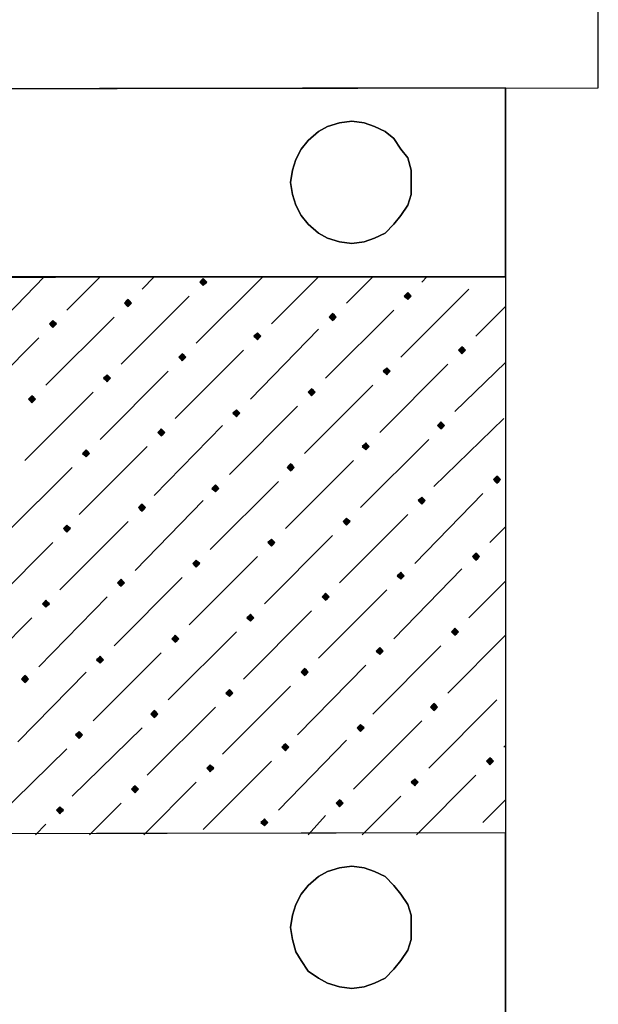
# Model space of a CAD drawing. Header units: millimetres. Extents: x 13115352 to 26511604, y 2875787 to 5794155.
# Tile 40 of 115: x 13125681 to 13126156, y 2885579 to 2886387. Entities that reach past the tile are written whole.
import ezdxf

# ---------------------------------------------------------------- set-up
doc = ezdxf.new("R2010")
doc.units = ezdxf.units.MM
doc.layers.get('0').update_dxf_attribs({"lineweight": 0})

msp = doc.modelspace()

# ---------------------------------------------------------------- hatches: boundary and pattern name
at = {"true_color": 0xebb998}
for points in [[(13125831.8, 2886174.47), (13125830.37, 2886173.04), (13125828.93, 2886171.6), (13125830.37, 2886170.17), (13125831.8, 2886168.73), (13125833.24, 2886170.17), (13125834.67, 2886171.6), (13125833.24, 2886173.04)], [(13125999.71, 2886162.99), (13125998.27, 2886161.56), (13125996.84, 2886160.12), (13125998.27, 2886158.69), (13125999.71, 2886157.25), (13126001.14, 2886158.69), (13126002.58, 2886160.12), (13126001.14, 2886161.56)], [(13125770.09, 2886157.25), (13125768.66, 2886155.82), (13125767.22, 2886154.38), (13125768.66, 2886152.95), (13125770.09, 2886151.51), (13125771.53, 2886152.95), (13125772.96, 2886154.38), (13125771.53, 2886155.82)], [(13125938, 2886145.77), (13125936.56, 2886144.34), (13125935.13, 2886142.9), (13125936.56, 2886141.47), (13125938, 2886140.03), (13125939.43, 2886141.47), (13125940.87, 2886142.9), (13125939.43, 2886144.34)], [(13125708.38, 2886140.03), (13125706.95, 2886138.6), (13125705.51, 2886137.16), (13125706.95, 2886135.73), (13125708.38, 2886134.29), (13125709.82, 2886135.73), (13125711.25, 2886137.16), (13125709.82, 2886138.6)], [(13125876.29, 2886129.99), (13125874.85, 2886128.55), (13125873.42, 2886127.12), (13125874.85, 2886125.68), (13125876.29, 2886124.25), (13125877.72, 2886125.68), (13125879.16, 2886127.12), (13125877.72, 2886128.55)], [(13126044.2, 2886118.51), (13126042.76, 2886117.07), (13126041.33, 2886115.64), (13126042.76, 2886114.2), (13126044.2, 2886112.77), (13126045.63, 2886114.2), (13126047.07, 2886115.64), (13126045.63, 2886117.07)], [(13125814.58, 2886112.77), (13125813.15, 2886111.33), (13125811.71, 2886109.89), (13125813.15, 2886108.46), (13125814.58, 2886107.02), (13125816.02, 2886108.46), (13125817.45, 2886109.89), (13125816.02, 2886111.33)], [(13125752.87, 2886095.54), (13125751.44, 2886094.11), (13125750, 2886092.67), (13125751.44, 2886091.24), (13125752.87, 2886089.8), (13125754.31, 2886091.24), (13125755.74, 2886092.67), (13125754.31, 2886094.11)], [(13125982.49, 2886101.28), (13125981.05, 2886099.85), (13125979.62, 2886098.41), (13125981.05, 2886096.98), (13125982.49, 2886095.54), (13125983.92, 2886096.98), (13125985.36, 2886098.41), (13125983.92, 2886099.85)], [(13125691.16, 2886078.32), (13125689.73, 2886076.89), (13125688.29, 2886075.45), (13125689.73, 2886074.02), (13125691.16, 2886072.58), (13125692.6, 2886074.02), (13125694.03, 2886075.45), (13125692.6, 2886076.89)], [(13125920.78, 2886084.06), (13125919.34, 2886082.63), (13125917.91, 2886081.19), (13125919.34, 2886079.76), (13125920.78, 2886078.32), (13125922.21, 2886079.76), (13125923.65, 2886081.19), (13125922.21, 2886082.63)], [(13125859.07, 2886066.84), (13125857.63, 2886065.41), (13125856.2, 2886063.97), (13125857.63, 2886062.54), (13125859.07, 2886061.1), (13125860.5, 2886062.54), (13125861.94, 2886063.97), (13125860.5, 2886065.41)], [(13126026.98, 2886056.8), (13126025.54, 2886055.36), (13126024.11, 2886053.93), (13126025.54, 2886052.49), (13126026.98, 2886051.06), (13126028.41, 2886052.49), (13126029.85, 2886053.93), (13126028.41, 2886055.36)], [(13125797.36, 2886051.06), (13125795.92, 2886049.62), (13125794.49, 2886048.19), (13125795.92, 2886046.75), (13125797.36, 2886045.32), (13125798.79, 2886046.75), (13125800.23, 2886048.19), (13125798.79, 2886049.62)], [(13125965.27, 2886039.57), (13125963.83, 2886038.14), (13125962.4, 2886036.7), (13125963.83, 2886035.27), (13125965.27, 2886033.83), (13125966.7, 2886035.27), (13125968.14, 2886036.7), (13125966.7, 2886038.14)], [(13125735.65, 2886033.83), (13125734.21, 2886032.4), (13125732.78, 2886030.96), (13125734.21, 2886029.53), (13125735.65, 2886028.09), (13125737.09, 2886029.53), (13125738.52, 2886030.96), (13125737.09, 2886032.4)], [(13125903.56, 2886022.35), (13125902.12, 2886020.92), (13125900.69, 2886019.48), (13125902.12, 2886018.05), (13125903.56, 2886016.61), (13125904.99, 2886018.05), (13125906.43, 2886019.48), (13125904.99, 2886020.92)], [(13126072.9, 2886012.31), (13126071.46, 2886010.87), (13126070.03, 2886009.44), (13126071.46, 2886008), (13126072.9, 2886006.57), (13126074.33, 2886008), (13126075.77, 2886009.44), (13126074.33, 2886010.87)], [(13125841.85, 2886005.13), (13125840.41, 2886003.7), (13125838.98, 2886002.26), (13125840.41, 2886000.83), (13125841.85, 2885999.39), (13125843.28, 2886000.83), (13125844.72, 2886002.26), (13125843.28, 2886003.7)], [(13125781.57, 2885989.35), (13125780.14, 2885987.91), (13125778.7, 2885986.48), (13125780.14, 2885985.04), (13125781.57, 2885983.61), (13125783.01, 2885985.04), (13125784.44, 2885986.48), (13125783.01, 2885987.91)], [(13126011.19, 2885995.09), (13126009.75, 2885993.65), (13126008.32, 2885992.22), (13126009.75, 2885990.78), (13126011.19, 2885989.35), (13126012.62, 2885990.78), (13126014.06, 2885992.22), (13126012.62, 2885993.65)], [(13125949.48, 2885977.87), (13125948.04, 2885976.43), (13125946.61, 2885975), (13125948.04, 2885973.56), (13125949.48, 2885972.13), (13125950.91, 2885973.56), (13125952.35, 2885975), (13125950.91, 2885976.43)], [(13125719.86, 2885972.13), (13125718.43, 2885970.69), (13125716.99, 2885969.26), (13125718.43, 2885967.82), (13125719.86, 2885966.38), (13125721.3, 2885967.82), (13125722.73, 2885969.26), (13125721.3, 2885970.69)], [(13125887.77, 2885960.64), (13125886.34, 2885959.21), (13125884.9, 2885957.77), (13125886.34, 2885956.34), (13125887.77, 2885954.9), (13125889.21, 2885956.34), (13125890.64, 2885957.77), (13125889.21, 2885959.21)], [(13126055.68, 2885949.16), (13126054.24, 2885947.73), (13126052.81, 2885946.29), (13126054.24, 2885944.86), (13126055.68, 2885943.42), (13126057.11, 2885944.86), (13126058.55, 2885946.29), (13126057.11, 2885947.73)], [(13125826.06, 2885943.42), (13125824.63, 2885941.99), (13125823.19, 2885940.55), (13125824.63, 2885939.12), (13125826.06, 2885937.68), (13125827.5, 2885939.12), (13125828.93, 2885940.55), (13125827.5, 2885941.99)], [(13125993.97, 2885933.38), (13125992.53, 2885931.94), (13125991.1, 2885930.51), (13125992.53, 2885929.07), (13125993.97, 2885927.64), (13125995.4, 2885929.07), (13125996.84, 2885930.51), (13125995.4, 2885931.94)], [(13125764.35, 2885927.64), (13125762.92, 2885926.2), (13125761.48, 2885924.77), (13125762.92, 2885923.33), (13125764.35, 2885921.9), (13125765.79, 2885923.33), (13125767.22, 2885924.77), (13125765.79, 2885926.2)], [(13125702.64, 2885910.42), (13125701.21, 2885908.98), (13125699.77, 2885907.55), (13125701.21, 2885906.11), (13125702.64, 2885904.68), (13125704.08, 2885906.11), (13125705.51, 2885907.55), (13125704.08, 2885908.98)], [(13125932.26, 2885916.16), (13125930.82, 2885914.72), (13125929.39, 2885913.29), (13125930.82, 2885911.85), (13125932.26, 2885910.42), (13125933.69, 2885911.85), (13125935.13, 2885913.29), (13125933.69, 2885914.72)], [(13125870.55, 2885898.94), (13125869.11, 2885897.5), (13125867.68, 2885896.06), (13125869.11, 2885894.63), (13125870.55, 2885893.19), (13125871.98, 2885894.63), (13125873.42, 2885896.06), (13125871.98, 2885897.5)], [(13126038.46, 2885887.45), (13126037.02, 2885886.02), (13126035.59, 2885884.58), (13126037.02, 2885883.15), (13126038.46, 2885881.71), (13126039.89, 2885883.15), (13126041.33, 2885884.58), (13126039.89, 2885886.02)], [(13125808.84, 2885881.71), (13125807.4, 2885880.28), (13125805.97, 2885878.84), (13125807.4, 2885877.41), (13125808.84, 2885875.97), (13125810.28, 2885877.41), (13125811.71, 2885878.84), (13125810.28, 2885880.28)], [(13125976.75, 2885871.67), (13125975.31, 2885870.23), (13125973.88, 2885868.8), (13125975.31, 2885867.36), (13125976.75, 2885865.93), (13125978.18, 2885867.36), (13125979.62, 2885868.8), (13125978.18, 2885870.23)], [(13125747.13, 2885864.49), (13125745.7, 2885863.06), (13125744.26, 2885861.62), (13125745.7, 2885860.19), (13125747.13, 2885858.75), (13125748.57, 2885860.19), (13125750, 2885861.62), (13125748.57, 2885863.06)], [(13125915.04, 2885854.45), (13125913.6, 2885853.01), (13125912.17, 2885851.58), (13125913.6, 2885850.14), (13125915.04, 2885848.71), (13125916.47, 2885850.14), (13125917.91, 2885851.58), (13125916.47, 2885853.01)], [(13125685.42, 2885848.71), (13125683.99, 2885847.27), (13125682.55, 2885845.84), (13125683.99, 2885844.4), (13125685.42, 2885842.97), (13125686.86, 2885844.4), (13125688.29, 2885845.84), (13125686.86, 2885847.27)], [(13125853.33, 2885837.23), (13125851.89, 2885835.79), (13125850.46, 2885834.36), (13125851.89, 2885832.92), (13125853.33, 2885831.49), (13125854.76, 2885832.92), (13125856.2, 2885834.36), (13125854.76, 2885835.79)], [(13125791.62, 2885820), (13125790.18, 2885818.57), (13125788.75, 2885817.13), (13125790.18, 2885815.7), (13125791.62, 2885814.26), (13125793.05, 2885815.7), (13125794.49, 2885817.13), (13125793.05, 2885818.57)], [(13126021.23, 2885825.75), (13126019.8, 2885824.31), (13126018.36, 2885822.87), (13126019.8, 2885821.44), (13126021.23, 2885820), (13126022.67, 2885821.44), (13126024.11, 2885822.87), (13126022.67, 2885824.31)], [(13125960.96, 2885808.52), (13125959.53, 2885807.09), (13125958.09, 2885805.65), (13125959.53, 2885804.22), (13125960.96, 2885802.78), (13125962.4, 2885804.22), (13125963.83, 2885805.65), (13125962.4, 2885807.09)], [(13125729.91, 2885802.78), (13125728.47, 2885801.35), (13125727.04, 2885799.91), (13125728.47, 2885798.48), (13125729.91, 2885797.04), (13125731.34, 2885798.48), (13125732.78, 2885799.91), (13125731.34, 2885801.35)], [(13125899.25, 2885792.74), (13125897.82, 2885791.3), (13125896.38, 2885789.87), (13125897.82, 2885788.43), (13125899.25, 2885787), (13125900.69, 2885788.43), (13125902.12, 2885789.87), (13125900.69, 2885791.3)], [(13126067.16, 2885781.26), (13126065.72, 2885779.82), (13126064.29, 2885778.39), (13126065.72, 2885776.95), (13126067.16, 2885775.52), (13126068.59, 2885776.95), (13126070.03, 2885778.39), (13126068.59, 2885779.82)], [(13125837.54, 2885775.52), (13125836.11, 2885774.08), (13125834.67, 2885772.65), (13125836.11, 2885771.21), (13125837.54, 2885769.78), (13125838.98, 2885771.21), (13125840.41, 2885772.65), (13125838.98, 2885774.08)], [(13126005.45, 2885764.04), (13126004.01, 2885762.6), (13126002.58, 2885761.17), (13126004.01, 2885759.73), (13126005.45, 2885758.3), (13126006.88, 2885759.73), (13126008.32, 2885761.17), (13126006.88, 2885762.6)], [(13125775.83, 2885758.3), (13125774.4, 2885756.86), (13125772.96, 2885755.43), (13125774.4, 2885753.99), (13125775.83, 2885752.55), (13125777.27, 2885753.99), (13125778.7, 2885755.43), (13125777.27, 2885756.86)], [(13125714.12, 2885741.07), (13125712.69, 2885739.64), (13125711.25, 2885738.2), (13125712.69, 2885736.77), (13125714.12, 2885735.33), (13125715.56, 2885736.77), (13125716.99, 2885738.2), (13125715.56, 2885739.64)], [(13125943.74, 2885746.81), (13125942.3, 2885745.38), (13125940.87, 2885743.94), (13125942.3, 2885742.51), (13125943.74, 2885741.07), (13125945.17, 2885742.51), (13125946.61, 2885743.94), (13125945.17, 2885745.38)], [(13125882.03, 2885731.03), (13125880.6, 2885729.59), (13125879.16, 2885728.16), (13125880.6, 2885726.72), (13125882.03, 2885725.29), (13125883.47, 2885726.72), (13125884.9, 2885728.16), (13125883.47, 2885729.59)]]:
    msp.add_hatch(color=31, dxfattribs=at).paths.add_polyline_path(points)

# ---------------------------------------------------------------- linework, layer by layer
at = {"color": 31, "linetype": 'Continuous', "lineweight": 25, "true_color": 0xebb998}
for p, q in [((13125658.15, 2886131.42), (13125701.21, 2886175.91)), ((13125719.86, 2886148.64), (13125747.13, 2886175.91)), ((13125781.57, 2886165.86), (13125791.62, 2886175.91)), ((13125826.06, 2886121.38), (13125880.6, 2886175.91)), ((13125887.77, 2886137.16), (13125926.52, 2886175.91)), ((13125949.48, 2886154.38), (13125971.01, 2886175.91)), ((13126011.19, 2886171.6), (13126015.49, 2886175.91)), ((13125764.35, 2886104.15), (13125820.32, 2886160.12)), ((13125993.97, 2886109.89), (13126049.94, 2886165.86)), ((13126055.68, 2886127.12), (13126080.07, 2886151.51)), ((13125702.64, 2886086.93), (13125758.61, 2886142.9)), ((13125932.26, 2886092.67), (13125988.23, 2886148.64)), ((13125870.55, 2886075.45), (13125926.52, 2886132.86)), ((13125640.93, 2886069.71), (13125696.9, 2886125.68)), ((13125808.84, 2886059.67), (13125864.81, 2886115.64)), ((13125976.75, 2886048.19), (13126032.72, 2886104.15)), ((13126038.46, 2886065.41), (13126080.07, 2886105.59)), ((13125747.13, 2886042.45), (13125803.1, 2886098.41)), ((13125915.04, 2886030.96), (13125971.01, 2886086.93)), ((13125685.42, 2886025.22), (13125741.39, 2886081.19)), ((13125853.33, 2886013.74), (13125909.3, 2886069.71)), ((13125791.62, 2885996.52), (13125847.59, 2886053.93)), ((13126021.23, 2886003.7), (13126078.64, 2886059.67)), ((13125960.96, 2885986.48), (13126016.93, 2886042.45)), ((13125729.91, 2885980.74), (13125785.88, 2886036.7)), ((13125899.25, 2885969.26), (13125955.22, 2886025.22)), ((13125668.2, 2885963.51), (13125724.17, 2886019.48)), ((13125837.54, 2885952.03), (13125893.51, 2886008)), ((13126005.45, 2885940.55), (13126061.42, 2885997.96)), ((13125775.83, 2885934.81), (13125831.8, 2885992.22)), ((13125714.12, 2885919.03), (13125770.09, 2885975)), ((13125943.74, 2885924.77), (13125999.71, 2885980.74)), ((13126067.16, 2885957.77), (13126080.07, 2885970.69)), ((13125652.41, 2885901.81), (13125708.38, 2885957.77)), ((13125882.03, 2885907.55), (13125938, 2885963.51)), ((13125820.32, 2885890.32), (13125876.29, 2885946.29)), ((13125988.23, 2885878.84), (13126044.2, 2885936.25)), ((13125758.61, 2885873.1), (13125814.58, 2885929.07)), ((13126049.94, 2885896.06), (13126080.07, 2885926.2)), ((13125926.52, 2885863.06), (13125982.49, 2885919.03)), ((13125696.9, 2885855.88), (13125752.87, 2885913.29)), ((13125864.81, 2885845.84), (13125920.78, 2885901.81)), ((13125635.19, 2885840.1), (13125691.16, 2885896.06)), ((13125803.1, 2885828.62), (13125859.07, 2885884.58)), ((13126032.72, 2885834.36), (13126080.07, 2885881.71)), ((13125971.01, 2885817.13), (13126026.98, 2885873.1)), ((13125741.39, 2885811.39), (13125797.36, 2885867.36)), ((13125909.3, 2885799.91), (13125965.27, 2885857.32)), ((13125679.68, 2885794.17), (13125735.65, 2885851.58)), ((13125847.59, 2885784.13), (13125903.56, 2885840.1)), ((13126016.93, 2885772.65), (13126072.9, 2885828.62)), ((13125785.88, 2885766.91), (13125841.85, 2885822.87)), ((13125724.17, 2885749.68), (13125781.57, 2885805.65)), ((13125955.22, 2885755.43), (13126011.19, 2885811.39)), ((13125893.51, 2885738.2), (13125949.48, 2885795.61)), ((13125662.46, 2885732.46), (13125719.86, 2885788.43)), ((13126078.64, 2885789.87), (13126080.07, 2885791.3)), ((13125831.8, 2885722.42), (13125887.77, 2885778.39)), ((13126006.88, 2885718.11), (13126055.68, 2885766.91)), ((13125783.01, 2885718.11), (13125826.06, 2885761.17)), ((13125962.4, 2885718.11), (13125993.97, 2885749.68)), ((13125738.52, 2885718.11), (13125764.35, 2885743.94)), ((13126061.42, 2885728.16), (13126080.07, 2885746.81)), ((13125917.91, 2885718.11), (13125932.26, 2885733.9)), ((13125694.03, 2885718.11), (13125702.64, 2885726.72))]:
    msp.add_line(p, q, dxfattribs=at)
at = {"color": 32, "linetype": 'Continuous', "lineweight": 25, "true_color": 0xdd6e00}
for points in [[(13125168.79, 2886937.95), (13125168.79, 2886329.47), (13126156.13, 2886330.9), (13126156.13, 2886939.38)], [(13125953.79, 2886203.18), (13125943.74, 2886204.61), (13125933.69, 2886207.48), (13125926.52, 2886211.79), (13125917.91, 2886218.96), (13125912.17, 2886226.14), (13125907.86, 2886234.75), (13125904.99, 2886243.36), (13125903.56, 2886253.4), (13125904.99, 2886263.45), (13125907.86, 2886272.06), (13125912.17, 2886280.67), (13125917.91, 2886287.85), (13125926.52, 2886295.02), (13125933.69, 2886299.33), (13125943.74, 2886302.2), (13125953.79, 2886303.63), (13125963.83, 2886302.2), (13125972.44, 2886299.33), (13125981.05, 2886295.02), (13125988.23, 2886289.28), (13125993.97, 2886280.67), (13125999.71, 2886273.5), (13126002.58, 2886263.45), (13126002.58, 2886253.4), (13126002.58, 2886243.36), (13125999.71, 2886234.75), (13125993.97, 2886226.14), (13125988.23, 2886218.96), (13125981.05, 2886211.79), (13125972.44, 2886207.48), (13125963.83, 2886204.61), (13125953.79, 2886203.18), (13125963.83, 2886204.61), (13125972.44, 2886207.48), (13125981.05, 2886211.79), (13125988.23, 2886218.96), (13125993.97, 2886226.14), (13125999.71, 2886234.75), (13126002.58, 2886243.36), (13126002.58, 2886253.4), (13126002.58, 2886263.45), (13125999.71, 2886273.5), (13125993.97, 2886280.67), (13125988.23, 2886289.28), (13125981.05, 2886295.02), (13125972.44, 2886299.33), (13125963.83, 2886302.2), (13125953.79, 2886303.63), (13125943.74, 2886302.2), (13125933.69, 2886299.33), (13125926.52, 2886295.02), (13125917.91, 2886287.85), (13125912.17, 2886280.67), (13125907.86, 2886272.06), (13125904.99, 2886263.45), (13125903.56, 2886253.4), (13125904.99, 2886243.36), (13125907.86, 2886234.75), (13125912.17, 2886226.14), (13125917.91, 2886218.96), (13125926.52, 2886211.79), (13125933.69, 2886207.48), (13125943.74, 2886204.61)], [(13124233.1, 2886174.47), (13126080.07, 2886175.91), (13126080.07, 2885719.55), (13124233.1, 2885716.68)], [(13125953.79, 2885591.82), (13125943.74, 2885593.26), (13125933.69, 2885596.13), (13125926.52, 2885600.43), (13125917.91, 2885606.17), (13125912.17, 2885614.79), (13125907.86, 2885621.96), (13125904.99, 2885632.01), (13125903.56, 2885642.05), (13125904.99, 2885652.1), (13125907.86, 2885660.71), (13125912.17, 2885669.32), (13125917.91, 2885676.49), (13125926.52, 2885683.67), (13125933.69, 2885687.98), (13125943.74, 2885690.85), (13125953.79, 2885692.28), (13125963.83, 2885690.85), (13125972.44, 2885687.98), (13125981.05, 2885683.67), (13125988.23, 2885676.49), (13125993.97, 2885669.32), (13125999.71, 2885660.71), (13126002.58, 2885652.1), (13126002.58, 2885642.05), (13126002.58, 2885632.01), (13125999.71, 2885623.4), (13125993.97, 2885614.79), (13125988.23, 2885607.61), (13125981.05, 2885600.43), (13125972.44, 2885596.13), (13125963.83, 2885593.26), (13125953.79, 2885591.82), (13125963.83, 2885593.26), (13125972.44, 2885596.13), (13125981.05, 2885600.43), (13125988.23, 2885607.61), (13125993.97, 2885614.79), (13125999.71, 2885623.4), (13126002.58, 2885632.01), (13126002.58, 2885642.05), (13126002.58, 2885652.1), (13125999.71, 2885660.71), (13125993.97, 2885669.32), (13125988.23, 2885676.49), (13125981.05, 2885683.67), (13125972.44, 2885687.98), (13125963.83, 2885690.85), (13125953.79, 2885692.28), (13125943.74, 2885690.85), (13125933.69, 2885687.98), (13125926.52, 2885683.67), (13125917.91, 2885676.49), (13125912.17, 2885669.32), (13125907.86, 2885660.71), (13125904.99, 2885652.1), (13125903.56, 2885642.05), (13125904.99, 2885632.01), (13125907.86, 2885621.96), (13125912.17, 2885614.79), (13125917.91, 2885606.17), (13125926.52, 2885600.43), (13125933.69, 2885596.13), (13125943.74, 2885593.26)]]:
    msp.add_lwpolyline(points, close=True, dxfattribs=at)
for points in [[(13126080.07, 2886330.9), (13126080.07, 2886175.91), (13125246.28, 2886175.91), (13125246.28, 2886329.47)], [(13126080.07, 2886175.91), (13126080.07, 2886330.9), (13125246.28, 2886329.47), (13125246.28, 2886175.91)], [(13126080.07, 2885719.55), (13126080.07, 2885564.56), (13125246.28, 2885564.56), (13125246.28, 2885718.11)], [(13126080.07, 2885564.56), (13126080.07, 2885719.55), (13125246.28, 2885718.11), (13125246.28, 2885564.56)]]:
    msp.add_lwpolyline(points, dxfattribs=at)
at = {"color": 31, "linetype": 'Continuous', "lineweight": -2, "true_color": 0xebb998}
for points in [[(13125831.8, 2886174.47), (13125830.37, 2886173.04), (13125828.93, 2886171.6), (13125830.37, 2886170.17), (13125831.8, 2886168.73), (13125833.24, 2886170.17), (13125834.67, 2886171.6), (13125833.24, 2886173.04)], [(13125999.71, 2886162.99), (13125998.27, 2886161.56), (13125996.84, 2886160.12), (13125998.27, 2886158.69), (13125999.71, 2886157.25), (13126001.14, 2886158.69), (13126002.58, 2886160.12), (13126001.14, 2886161.56)], [(13125770.09, 2886157.25), (13125768.66, 2886155.82), (13125767.22, 2886154.38), (13125768.66, 2886152.95), (13125770.09, 2886151.51), (13125771.53, 2886152.95), (13125772.96, 2886154.38), (13125771.53, 2886155.82)], [(13125938, 2886145.77), (13125936.56, 2886144.34), (13125935.13, 2886142.9), (13125936.56, 2886141.47), (13125938, 2886140.03), (13125939.43, 2886141.47), (13125940.87, 2886142.9), (13125939.43, 2886144.34)], [(13125708.38, 2886140.03), (13125706.95, 2886138.6), (13125705.51, 2886137.16), (13125706.95, 2886135.73), (13125708.38, 2886134.29), (13125709.82, 2886135.73), (13125711.25, 2886137.16), (13125709.82, 2886138.6)], [(13125876.29, 2886129.99), (13125874.85, 2886128.55), (13125873.42, 2886127.12), (13125874.85, 2886125.68), (13125876.29, 2886124.25), (13125877.72, 2886125.68), (13125879.16, 2886127.12), (13125877.72, 2886128.55)], [(13126044.2, 2886118.51), (13126042.76, 2886117.07), (13126041.33, 2886115.64), (13126042.76, 2886114.2), (13126044.2, 2886112.77), (13126045.63, 2886114.2), (13126047.07, 2886115.64), (13126045.63, 2886117.07)], [(13125814.58, 2886112.77), (13125813.15, 2886111.33), (13125811.71, 2886109.89), (13125813.15, 2886108.46), (13125814.58, 2886107.02), (13125816.02, 2886108.46), (13125817.45, 2886109.89), (13125816.02, 2886111.33)], [(13125752.87, 2886095.54), (13125751.44, 2886094.11), (13125750, 2886092.67), (13125751.44, 2886091.24), (13125752.87, 2886089.8), (13125754.31, 2886091.24), (13125755.74, 2886092.67), (13125754.31, 2886094.11)], [(13125982.49, 2886101.28), (13125981.05, 2886099.85), (13125979.62, 2886098.41), (13125981.05, 2886096.98), (13125982.49, 2886095.54), (13125983.92, 2886096.98), (13125985.36, 2886098.41), (13125983.92, 2886099.85)], [(13125691.16, 2886078.32), (13125689.73, 2886076.89), (13125688.29, 2886075.45), (13125689.73, 2886074.02), (13125691.16, 2886072.58), (13125692.6, 2886074.02), (13125694.03, 2886075.45), (13125692.6, 2886076.89)], [(13125920.78, 2886084.06), (13125919.34, 2886082.63), (13125917.91, 2886081.19), (13125919.34, 2886079.76), (13125920.78, 2886078.32), (13125922.21, 2886079.76), (13125923.65, 2886081.19), (13125922.21, 2886082.63)], [(13125859.07, 2886066.84), (13125857.63, 2886065.41), (13125856.2, 2886063.97), (13125857.63, 2886062.54), (13125859.07, 2886061.1), (13125860.5, 2886062.54), (13125861.94, 2886063.97), (13125860.5, 2886065.41)], [(13126026.98, 2886056.8), (13126025.54, 2886055.36), (13126024.11, 2886053.93), (13126025.54, 2886052.49), (13126026.98, 2886051.06), (13126028.41, 2886052.49), (13126029.85, 2886053.93), (13126028.41, 2886055.36)], [(13125797.36, 2886051.06), (13125795.92, 2886049.62), (13125794.49, 2886048.19), (13125795.92, 2886046.75), (13125797.36, 2886045.32), (13125798.79, 2886046.75), (13125800.23, 2886048.19), (13125798.79, 2886049.62)], [(13125965.27, 2886039.57), (13125963.83, 2886038.14), (13125962.4, 2886036.7), (13125963.83, 2886035.27), (13125965.27, 2886033.83), (13125966.7, 2886035.27), (13125968.14, 2886036.7), (13125966.7, 2886038.14)], [(13125735.65, 2886033.83), (13125734.21, 2886032.4), (13125732.78, 2886030.96), (13125734.21, 2886029.53), (13125735.65, 2886028.09), (13125737.09, 2886029.53), (13125738.52, 2886030.96), (13125737.09, 2886032.4)], [(13125903.56, 2886022.35), (13125902.12, 2886020.92), (13125900.69, 2886019.48), (13125902.12, 2886018.05), (13125903.56, 2886016.61), (13125904.99, 2886018.05), (13125906.43, 2886019.48), (13125904.99, 2886020.92)], [(13126072.9, 2886012.31), (13126071.46, 2886010.87), (13126070.03, 2886009.44), (13126071.46, 2886008), (13126072.9, 2886006.57), (13126074.33, 2886008), (13126075.77, 2886009.44), (13126074.33, 2886010.87)], [(13125841.85, 2886005.13), (13125840.41, 2886003.7), (13125838.98, 2886002.26), (13125840.41, 2886000.83), (13125841.85, 2885999.39), (13125843.28, 2886000.83), (13125844.72, 2886002.26), (13125843.28, 2886003.7)], [(13125781.57, 2885989.35), (13125780.14, 2885987.91), (13125778.7, 2885986.48), (13125780.14, 2885985.04), (13125781.57, 2885983.61), (13125783.01, 2885985.04), (13125784.44, 2885986.48), (13125783.01, 2885987.91)], [(13126011.19, 2885995.09), (13126009.75, 2885993.65), (13126008.32, 2885992.22), (13126009.75, 2885990.78), (13126011.19, 2885989.35), (13126012.62, 2885990.78), (13126014.06, 2885992.22), (13126012.62, 2885993.65)], [(13125949.48, 2885977.87), (13125948.04, 2885976.43), (13125946.61, 2885975), (13125948.04, 2885973.56), (13125949.48, 2885972.13), (13125950.91, 2885973.56), (13125952.35, 2885975), (13125950.91, 2885976.43)], [(13125719.86, 2885972.13), (13125718.43, 2885970.69), (13125716.99, 2885969.26), (13125718.43, 2885967.82), (13125719.86, 2885966.38), (13125721.3, 2885967.82), (13125722.73, 2885969.26), (13125721.3, 2885970.69)], [(13125887.77, 2885960.64), (13125886.34, 2885959.21), (13125884.9, 2885957.77), (13125886.34, 2885956.34), (13125887.77, 2885954.9), (13125889.21, 2885956.34), (13125890.64, 2885957.77), (13125889.21, 2885959.21)], [(13126055.68, 2885949.16), (13126054.24, 2885947.73), (13126052.81, 2885946.29), (13126054.24, 2885944.86), (13126055.68, 2885943.42), (13126057.11, 2885944.86), (13126058.55, 2885946.29), (13126057.11, 2885947.73)], [(13125826.06, 2885943.42), (13125824.63, 2885941.99), (13125823.19, 2885940.55), (13125824.63, 2885939.12), (13125826.06, 2885937.68), (13125827.5, 2885939.12), (13125828.93, 2885940.55), (13125827.5, 2885941.99)], [(13125993.97, 2885933.38), (13125992.53, 2885931.94), (13125991.1, 2885930.51), (13125992.53, 2885929.07), (13125993.97, 2885927.64), (13125995.4, 2885929.07), (13125996.84, 2885930.51), (13125995.4, 2885931.94)], [(13125764.35, 2885927.64), (13125762.92, 2885926.2), (13125761.48, 2885924.77), (13125762.92, 2885923.33), (13125764.35, 2885921.9), (13125765.79, 2885923.33), (13125767.22, 2885924.77), (13125765.79, 2885926.2)], [(13125702.64, 2885910.42), (13125701.21, 2885908.98), (13125699.77, 2885907.55), (13125701.21, 2885906.11), (13125702.64, 2885904.68), (13125704.08, 2885906.11), (13125705.51, 2885907.55), (13125704.08, 2885908.98)], [(13125932.26, 2885916.16), (13125930.82, 2885914.72), (13125929.39, 2885913.29), (13125930.82, 2885911.85), (13125932.26, 2885910.42), (13125933.69, 2885911.85), (13125935.13, 2885913.29), (13125933.69, 2885914.72)], [(13125870.55, 2885898.94), (13125869.11, 2885897.5), (13125867.68, 2885896.06), (13125869.11, 2885894.63), (13125870.55, 2885893.19), (13125871.98, 2885894.63), (13125873.42, 2885896.06), (13125871.98, 2885897.5)], [(13126038.46, 2885887.45), (13126037.02, 2885886.02), (13126035.59, 2885884.58), (13126037.02, 2885883.15), (13126038.46, 2885881.71), (13126039.89, 2885883.15), (13126041.33, 2885884.58), (13126039.89, 2885886.02)], [(13125808.84, 2885881.71), (13125807.4, 2885880.28), (13125805.97, 2885878.84), (13125807.4, 2885877.41), (13125808.84, 2885875.97), (13125810.28, 2885877.41), (13125811.71, 2885878.84), (13125810.28, 2885880.28)], [(13125976.75, 2885871.67), (13125975.31, 2885870.23), (13125973.88, 2885868.8), (13125975.31, 2885867.36), (13125976.75, 2885865.93), (13125978.18, 2885867.36), (13125979.62, 2885868.8), (13125978.18, 2885870.23)], [(13125747.13, 2885864.49), (13125745.7, 2885863.06), (13125744.26, 2885861.62), (13125745.7, 2885860.19), (13125747.13, 2885858.75), (13125748.57, 2885860.19), (13125750, 2885861.62), (13125748.57, 2885863.06)], [(13125915.04, 2885854.45), (13125913.6, 2885853.01), (13125912.17, 2885851.58), (13125913.6, 2885850.14), (13125915.04, 2885848.71), (13125916.47, 2885850.14), (13125917.91, 2885851.58), (13125916.47, 2885853.01)], [(13125685.42, 2885848.71), (13125683.99, 2885847.27), (13125682.55, 2885845.84), (13125683.99, 2885844.4), (13125685.42, 2885842.97), (13125686.86, 2885844.4), (13125688.29, 2885845.84), (13125686.86, 2885847.27)], [(13125853.33, 2885837.23), (13125851.89, 2885835.79), (13125850.46, 2885834.36), (13125851.89, 2885832.92), (13125853.33, 2885831.49), (13125854.76, 2885832.92), (13125856.2, 2885834.36), (13125854.76, 2885835.79)], [(13125791.62, 2885820), (13125790.18, 2885818.57), (13125788.75, 2885817.13), (13125790.18, 2885815.7), (13125791.62, 2885814.26), (13125793.05, 2885815.7), (13125794.49, 2885817.13), (13125793.05, 2885818.57)], [(13126021.23, 2885825.75), (13126019.8, 2885824.31), (13126018.36, 2885822.87), (13126019.8, 2885821.44), (13126021.23, 2885820), (13126022.67, 2885821.44), (13126024.11, 2885822.87), (13126022.67, 2885824.31)], [(13125960.96, 2885808.52), (13125959.53, 2885807.09), (13125958.09, 2885805.65), (13125959.53, 2885804.22), (13125960.96, 2885802.78), (13125962.4, 2885804.22), (13125963.83, 2885805.65), (13125962.4, 2885807.09)], [(13125729.91, 2885802.78), (13125728.47, 2885801.35), (13125727.04, 2885799.91), (13125728.47, 2885798.48), (13125729.91, 2885797.04), (13125731.34, 2885798.48), (13125732.78, 2885799.91), (13125731.34, 2885801.35)], [(13125899.25, 2885792.74), (13125897.82, 2885791.3), (13125896.38, 2885789.87), (13125897.82, 2885788.43), (13125899.25, 2885787), (13125900.69, 2885788.43), (13125902.12, 2885789.87), (13125900.69, 2885791.3)], [(13126067.16, 2885781.26), (13126065.72, 2885779.82), (13126064.29, 2885778.39), (13126065.72, 2885776.95), (13126067.16, 2885775.52), (13126068.59, 2885776.95), (13126070.03, 2885778.39), (13126068.59, 2885779.82)], [(13125837.54, 2885775.52), (13125836.11, 2885774.08), (13125834.67, 2885772.65), (13125836.11, 2885771.21), (13125837.54, 2885769.78), (13125838.98, 2885771.21), (13125840.41, 2885772.65), (13125838.98, 2885774.08)], [(13126005.45, 2885764.04), (13126004.01, 2885762.6), (13126002.58, 2885761.17), (13126004.01, 2885759.73), (13126005.45, 2885758.3), (13126006.88, 2885759.73), (13126008.32, 2885761.17), (13126006.88, 2885762.6)], [(13125775.83, 2885758.3), (13125774.4, 2885756.86), (13125772.96, 2885755.43), (13125774.4, 2885753.99), (13125775.83, 2885752.55), (13125777.27, 2885753.99), (13125778.7, 2885755.43), (13125777.27, 2885756.86)], [(13125714.12, 2885741.07), (13125712.69, 2885739.64), (13125711.25, 2885738.2), (13125712.69, 2885736.77), (13125714.12, 2885735.33), (13125715.56, 2885736.77), (13125716.99, 2885738.2), (13125715.56, 2885739.64)], [(13125943.74, 2885746.81), (13125942.3, 2885745.38), (13125940.87, 2885743.94), (13125942.3, 2885742.51), (13125943.74, 2885741.07), (13125945.17, 2885742.51), (13125946.61, 2885743.94), (13125945.17, 2885745.38)], [(13125882.03, 2885731.03), (13125880.6, 2885729.59), (13125879.16, 2885728.16), (13125880.6, 2885726.72), (13125882.03, 2885725.29), (13125883.47, 2885726.72), (13125884.9, 2885728.16), (13125883.47, 2885729.59)]]:
    msp.add_lwpolyline(points, close=True, dxfattribs=at)

doc.saveas('drawing.dxf')
